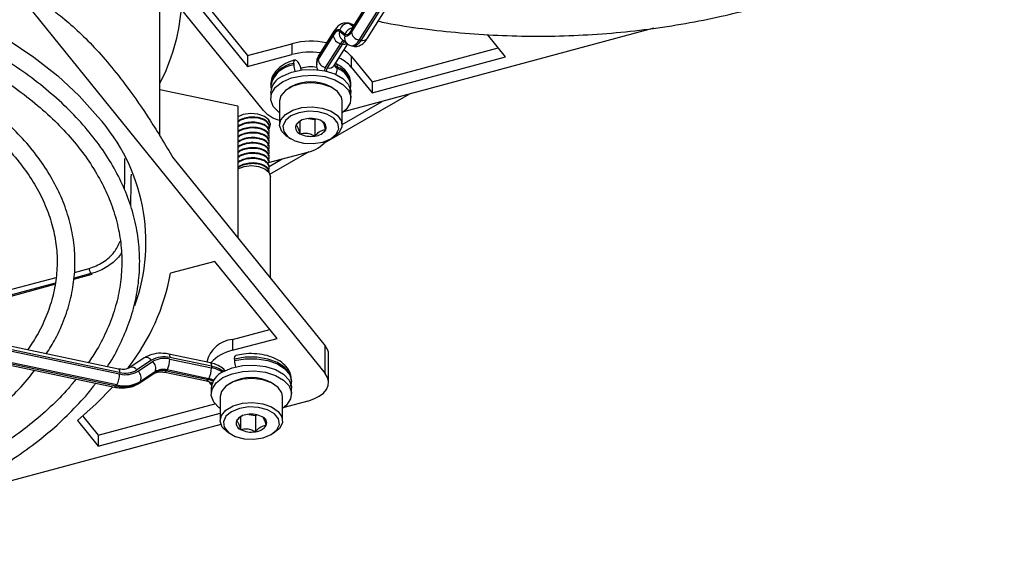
# Model space of a CAD drawing. Header units: millimetres. Extents: x 16 to 577, y 6 to 416.
# Tile 110 of 119: x 537 to 553, y 230 to 239. Entities that reach past the tile are written whole.
import ezdxf

# ---------------------------------------------------------------- set-up
doc = ezdxf.new("R2010")
doc.units = ezdxf.units.MM

msp = doc.modelspace()

# ---------------------------------------------------------------- linework, layer by layer
at = {"color": 7, "linetype": 'Continuous', "lineweight": 25}
for p, q in [((541.1058, 237.5203), (534.344, 245.8915)), ((542.5167, 238.8039), (544.86, 242.5205)), ((544.86, 242.4972), (542.5167, 238.7806)), ((544.8721, 242.5637), (542.5288, 238.8471)), ((542.6376, 238.6502), (544.9808, 242.3668)), ((545.0077, 242.3612), (542.6644, 238.6446)), ((542.7732, 238.681), (545.1164, 242.3976)), ((535.3345, 241.6765), (542.0964, 233.3053)), ((539.8554, 239.4586), (540.8516, 238.2253)), ((539.9715, 239.4898), (540.8516, 238.4003)), ((539.4471, 237.1122), (539.4471, 239.0975)), ((542.3314, 238.8123), (542.4166, 238.7441)), ((547.3547, 238.8384), (542.3899, 237.502)), ((542.4895, 238.915), (542.4626, 238.9206)), ((542.4833, 238.9105), (542.5102, 238.9049)), ((542.5401, 238.865), (542.4833, 238.9105)), ((542.5595, 238.8816), (542.4943, 238.9135)), ((542.5102, 238.9049), (542.5467, 238.8756)), ((541.9817, 238.3635), (542.2243, 238.7484)), ((542.2243, 238.7251), (541.9817, 238.3402)), ((542.2364, 238.7916), (541.9937, 238.4067)), ((542.4096, 238.7167), (542.3245, 238.7849)), ((542.3649, 238.6592), (542.4501, 238.5909)), ((542.6644, 238.6446), (542.6376, 238.6502)), ((544.9813, 238.3815), (544.6938, 238.7374)), ((540.8516, 238.4003), (541.5637, 238.592)), ((541.5637, 238.592), (541.5637, 238.417)), ((542.1025, 238.2098), (542.3451, 238.5947)), ((542.372, 238.589), (542.1293, 238.2042)), ((542.2381, 238.2406), (542.4569, 238.5876)), ((542.3451, 238.5947), (542.372, 238.589)), ((542.5201, 238.5576), (542.5469, 238.552)), ((542.845, 237.9814), (544.8652, 238.5253)), ((540.8516, 238.2253), (541.5637, 238.417)), ((540.8516, 238.4003), (540.8516, 238.2253)), ((541.9817, 238.3635), (541.9817, 238.3402)), ((542.5129, 238.3925), (542.845, 237.9814)), ((542.5129, 238.3925), (542.5129, 238.2175)), ((542.845, 237.8065), (544.9813, 238.3815)), ((541.5939, 238.2746), (541.5939, 238.2513)), ((541.6482, 238.3123), (541.6603, 238.2974)), ((541.9558, 238.2789), (541.9558, 238.2556)), ((542.2901, 238.217), (542.2901, 238.1937)), ((542.5129, 238.2175), (542.845, 237.8065)), ((541.2227, 237.9383), (541.2227, 237.915)), ((541.5473, 237.9003), (541.512, 237.8799)), ((542.2192, 237.8799), (542.1838, 237.9003)), ((542.4894, 237.8164), (542.5072, 237.904)), ((542.5084, 237.915), (542.5084, 237.9383)), ((542.845, 237.9814), (542.845, 237.8065)), ((540.6974, 237.5894), (539.4471, 237.8521)), ((541.2227, 237.81), (541.2227, 237.7167)), ((542.0859, 237.0036), (543.4379, 237.7841)), ((542.5084, 237.7167), (542.5084, 237.81)), ((540.6974, 237.5894), (540.6974, 235.4805)), ((541.3656, 237.6758), (541.3656, 237.2909)), ((542.3656, 237.2909), (542.3656, 237.6758)), ((542.3656, 237.2979), (543.0067, 237.668)), ((541.824, 237.3909), (541.9296, 237.3745)), ((541.1995, 237.3417), (541.1889, 237.37)), ((541.1997, 237.3417), (541.1997, 237.3519)), ((541.1997, 237.26), (541.1997, 237.2702)), ((541.6906, 237.3511), (541.6906, 237.1491)), ((541.9296, 237.3745), (541.9475, 237.3849)), ((541.9296, 237.3745), (541.9296, 237.1121)), ((541.1997, 237.1784), (541.1997, 237.1886)), ((541.1997, 237.0967), (541.1997, 237.1069)), ((541.512, 237.0868), (541.5473, 237.0664)), ((542.1838, 237.0664), (542.2192, 237.0868)), ((541.1997, 237.0151), (541.1997, 237.0253)), ((541.1997, 236.9334), (541.1997, 236.9436)), ((539.6585, 236.7667), (542.0964, 233.7486)), ((541.1861, 236.6857), (541.82, 236.8563)), ((541.1997, 236.8518), (541.1997, 236.862)), ((541.1997, 236.7701), (541.1997, 236.7803)), ((541.2119, 236.499), (541.8413, 236.8624)), ((541.1971, 236.6233), (541.4091, 236.7457)), ((541.1997, 236.6884), (541.1997, 236.6987)), ((541.1997, 236.6068), (541.1997, 236.617)), ((541.1997, 236.5251), (541.1997, 236.5353)), ((541.2179, 234.8362), (541.2179, 236.4643)), ((540.3281, 235.1042), (539.6206, 234.9137)), ((541.3242, 233.8709), (540.3281, 235.1042)), ((538.0719, 234.8183), (538.3637, 234.8969)), ((538.3452, 234.9075), (538.0746, 234.8347)), ((538.0803, 234.9259), (538.3157, 234.9893)), ((538.7874, 233.3792), (532.3494, 234.732)), ((536.9724, 234.5223), (537.7697, 234.737)), ((537.7728, 234.7535), (536.9778, 234.5394)), ((537.0012, 234.6354), (537.7894, 234.8476)), ((538.805, 233.3232), (532.367, 234.6759)), ((532.367, 234.6526), (538.805, 233.2998)), ((532.2868, 234.4415), (538.7248, 233.0888)), ((532.3132, 234.4623), (538.7512, 233.1096)), ((538.761, 233.1251), (532.323, 234.4778)), ((540.6121, 233.8542), (541.2081, 234.0146)), ((540.6121, 233.6792), (541.3242, 233.8709)), ((540.6121, 233.8542), (540.6121, 233.6792)), ((540.2575, 233.4786), (539.5909, 233.6187)), ((542.0964, 233.3053), (542.0964, 233.7486)), ((542.1499, 233.1659), (542.1499, 233.6092)), ((539.1995, 233.5561), (538.9655, 233.402)), ((539.3142, 233.5185), (539.0802, 233.3644)), ((539.0992, 233.3439), (539.3332, 233.498)), ((540.2751, 233.4225), (539.6084, 233.5626)), ((539.6084, 233.5393), (540.2751, 233.3992)), ((540.6423, 233.5369), (540.6423, 233.5135)), ((538.7866, 233.3794), (538.7874, 233.3792)), ((538.9655, 233.402), (538.9675, 233.4033)), ((539.1162, 233.1513), (539.3502, 233.3054)), ((539.1309, 233.1665), (539.3649, 233.3206)), ((539.3746, 233.3361), (539.1407, 233.182)), ((539.3649, 233.3206), (539.3746, 233.3361)), ((539.5283, 233.3282), (540.1949, 233.1881)), ((539.5291, 233.3281), (539.5283, 233.3282)), ((539.5645, 233.3646), (539.5547, 233.3491)), ((539.5547, 233.3491), (540.2213, 233.209)), ((540.2311, 233.2245), (539.5645, 233.3646)), ((540.2751, 233.4225), (540.2751, 233.3992)), ((539.1407, 233.182), (539.1309, 233.1665)), ((540.2666, 233.1313), (540.2415, 233.1666)), ((540.2763, 233.1193), (540.2666, 233.1313)), ((540.2714, 233.1652), (540.2802, 233.1145)), ((540.5958, 233.1626), (540.5604, 233.1421)), ((541.2676, 233.1421), (541.2323, 233.1626)), ((541.5569, 233.1772), (541.5569, 233.2005)), ((538.7512, 233.1096), (538.761, 233.1251)), ((540.2711, 233.0722), (540.2711, 232.9789)), ((541.5569, 232.9789), (541.5569, 233.0722)), ((538.4624, 232.3201), (540.3306, 232.823)), ((540.414, 232.9381), (540.414, 232.5531)), ((541.414, 232.5531), (541.414, 232.9381)), ((541.82, 232.8669), (541.4384, 232.7642)), ((538.4624, 232.1451), (540.414, 232.6704)), ((538.1325, 232.5535), (538.4624, 232.1451)), ((538.216, 232.6251), (538.4624, 232.3201)), ((540.739, 232.6133), (540.739, 232.4113)), ((540.8725, 232.6531), (540.978, 232.6368)), ((540.978, 232.6368), (540.9959, 232.6471)), ((540.978, 232.6368), (540.978, 232.3743)), ((540.4255, 232.4916), (535.8027, 231.2471)), ((540.5604, 232.3491), (540.5958, 232.3286)), ((541.2323, 232.3286), (541.2676, 232.3491)), ((538.4624, 232.3201), (538.4624, 232.1451))]:
    msp.add_line(p, q, dxfattribs=at)
at = {"color": 7, "linetype": 'Continuous', "lineweight": 25, "flags": 128}
for points in [[(534.0823, 239.8273), (534.3831, 239.7523), (534.964, 239.5832), (535.5202, 239.3884), (536.0483, 239.169), (536.5448, 238.9263), (537.0068, 238.6619), (537.4315, 238.3774), (537.8162, 238.0745), (538.1586, 237.7551), (538.4565, 237.4212)], [(542.2243, 238.7484), (542.2392, 238.7702), (542.2539, 238.7883), (542.2683, 238.8025), (542.2823, 238.8128), (542.2957, 238.8189), (542.3085, 238.8209), (542.3204, 238.8187), (542.3314, 238.8123)], [(542.4833, 238.9105), (542.4691, 238.9187), (542.4618, 238.9208)], [(542.4909, 238.9146), (542.496, 238.9131), (542.5102, 238.9049)], [(542.5534, 238.8862), (542.5331, 238.8975), (542.5102, 238.9049)], [(542.3245, 238.7849), (542.3142, 238.7908), (542.303, 238.7929), (542.2911, 238.791), (542.2785, 238.7853), (542.2654, 238.7757), (542.2519, 238.7624), (542.2382, 238.7455), (542.2243, 238.7251)], [(542.5167, 238.7806), (542.5019, 238.7588), (542.4872, 238.7407), (542.4728, 238.7265), (542.4588, 238.7162), (542.4453, 238.7101), (542.4326, 238.7081), (542.4207, 238.7103), (542.4096, 238.7167)], [(542.4166, 238.7441), (542.4269, 238.7382), (542.438, 238.7361), (542.45, 238.738), (542.4625, 238.7437), (542.4756, 238.7533), (542.4891, 238.7666), (542.5029, 238.7835), (542.5167, 238.8039)], [(542.3975, 238.4935), (542.4416, 238.4621), (542.5129, 238.3925)], [(542.6644, 238.6446), (542.6453, 238.6165), (542.6263, 238.5931), (542.6077, 238.5747), (542.5896, 238.5615), (542.5723, 238.5536), (542.5558, 238.551), (542.5455, 238.5523)], [(541.5939, 238.2746), (541.5949, 238.2938), (541.598, 238.3097), (541.6031, 238.3216), (541.6098, 238.3292), (541.618, 238.332), (541.6274, 238.3301), (541.6376, 238.3235), (541.6482, 238.3123)], [(541.411, 238.0724), (541.5575, 238.1357), (541.7289, 238.1726), (541.9114, 238.1801), (542.0902, 238.1577), (542.2508, 238.1071), (542.3802, 238.0324), (542.4679, 237.9397), (542.5068, 237.8365), (542.5084, 237.81)], [(541.411, 237.9791), (541.5575, 238.0424), (541.7289, 238.0793), (541.9114, 238.0868), (542.0902, 238.0644), (542.2508, 238.0137), (542.3802, 237.9391), (542.4679, 237.8463), (542.5068, 237.7431), (542.4937, 237.6378), (542.4298, 237.5388), (542.3656, 237.4834)], [(541.3656, 237.4834), (541.3509, 237.4943), (541.2633, 237.587), (541.2244, 237.6902), (541.2374, 237.7955), (541.3014, 237.8945), (541.411, 237.9791)], [(542.3656, 237.6758), (542.3549, 237.7351), (542.2951, 237.8236), (542.1887, 237.8961), (542.0473, 237.9447), (541.8862, 237.9642), (541.7229, 237.9525), (541.575, 237.9107), (541.4587, 237.8436), (541.3864, 237.7582), (541.3656, 237.6758)], [(542.5083, 237.9072), (542.5084, 237.9132), (542.5084, 237.915)], [(541.512, 237.0868), (541.484, 237.1043), (541.3998, 237.186), (541.366, 237.279), (541.3864, 237.3732), (541.4587, 237.4586), (541.575, 237.5258), (541.7229, 237.5675), (541.8862, 237.5793), (542.0473, 237.5598), (542.1887, 237.5111), (542.2951, 237.4386), (542.3549, 237.3501), (542.3617, 237.2552), (542.3148, 237.1641), (542.2191, 237.0868), (542.2191, 237.0868)], [(541.1921, 237.2197), (541.2026, 237.2343), (541.2209, 237.3026), (541.1924, 237.3698), (541.1215, 237.4256), (541.019, 237.4615), (540.9006, 237.472), (540.7842, 237.4556), (540.6991, 237.4216)], [(542.1838, 237.0664), (542.2734, 237.1403), (542.3139, 237.2274), (542.3002, 237.3173), (542.2342, 237.3991), (542.1237, 237.4629), (541.982, 237.501), (541.8264, 237.5089), (541.6754, 237.4855), (541.5474, 237.4338), (541.4577, 237.3598), (541.4173, 237.2727), (541.4309, 237.1828), (541.497, 237.1011), (541.6075, 237.0373), (541.7491, 236.9991), (541.9048, 236.9913), (542.0558, 237.0146), (542.1838, 237.0664)], [(540.6991, 236.5884), (540.7977, 236.6264), (540.914, 236.6398), (541.0303, 236.6264), (541.1289, 236.5884), (541.1947, 236.5315), (541.2179, 236.4643)], [(539.5909, 233.6187), (539.5956, 233.6164), (539.601, 233.6092), (539.6051, 233.5975), (539.6076, 233.5818), (539.6084, 233.5626)], [(540.2575, 233.4786), (540.2622, 233.4764), (540.2677, 233.4691), (540.2717, 233.4574), (540.2742, 233.4417), (540.2751, 233.4225)], [(540.6423, 233.5369), (540.6434, 233.5561), (540.6465, 233.5719), (540.6515, 233.5839), (540.6582, 233.5914), (540.6632, 233.5938)], [(541.5569, 233.2005), (541.5568, 233.2057), (541.5284, 233.3097), (541.4505, 233.405), (541.3295, 233.4837), (541.1749, 233.5397), (540.9994, 233.5684), (540.8169, 233.5674), (540.6423, 233.5369)], [(540.6423, 233.5135), (540.8169, 233.5441), (540.9994, 233.545), (541.1749, 233.5164), (541.3295, 233.4604), (541.4505, 233.3816), (541.5284, 233.2864), (541.5568, 233.1823), (541.5568, 233.1737)], [(538.7874, 233.3792), (538.7921, 233.377), (538.7976, 233.3697), (538.8016, 233.358), (538.8041, 233.3423), (538.805, 233.3232)], [(539.3649, 233.3206), (539.3546, 233.3088), (539.3502, 233.3054)], [(539.5547, 233.3491), (539.5461, 233.3375), (539.5379, 233.3304), (539.5303, 233.328), (539.5291, 233.3281)], [(540.4594, 233.3346), (540.6059, 233.3979), (540.7774, 233.4349), (540.9599, 233.4424), (541.1387, 233.4199), (541.2993, 233.3693), (541.4286, 233.2946), (541.5163, 233.2019), (541.5552, 233.0987), (541.5569, 233.0722)], [(540.4594, 233.2413), (540.6059, 233.3046), (540.7774, 233.3415), (540.9599, 233.3491), (541.1387, 233.3266), (541.2993, 233.276), (541.4286, 233.2013), (541.5163, 233.1086), (541.5552, 233.0054), (541.5422, 232.9), (541.4782, 232.801), (541.414, 232.7456)], [(541.82, 232.8669), (541.9164, 232.8999), (541.9998, 232.943), (542.067, 232.9948), (542.1154, 233.0531), (542.1432, 233.1157), (542.1493, 233.1803), (542.1335, 233.2443), (542.0964, 233.3053)], [(539.1309, 233.1665), (539.1207, 233.1547), (539.1162, 233.1513)], [(540.2213, 233.209), (540.2128, 233.1974), (540.2045, 233.1903), (540.1969, 233.1879), (540.1949, 233.1881)], [(540.2795, 233.1319), (540.2738, 233.1482), (540.2713, 233.1686)], [(540.414, 232.7456), (540.3994, 232.7565), (540.3117, 232.8492), (540.2728, 232.9524), (540.2858, 233.0578), (540.3498, 233.1568), (540.4594, 233.2413)], [(541.414, 232.9381), (541.4034, 232.9973), (541.3435, 233.0858), (541.2372, 233.1583), (541.0958, 233.207), (540.9347, 233.2265), (540.7713, 233.2147), (540.6235, 233.173), (540.5071, 233.1058), (540.4348, 233.0204), (540.414, 232.9381)], [(538.6934, 233.0954), (538.429, 232.8206), (538.1325, 232.5535)], [(538.7512, 233.1096), (538.7426, 233.098), (538.7344, 233.0909), (538.7268, 233.0886), (538.7248, 233.0888)], [(540.5604, 232.3491), (540.5325, 232.3666), (540.4482, 232.4482), (540.4144, 232.5412), (540.4348, 232.6355), (540.5071, 232.7209), (540.6235, 232.788), (540.7713, 232.8298), (540.9347, 232.8415), (541.0958, 232.822), (541.2372, 232.7734), (541.3435, 232.7009), (541.4034, 232.6124), (541.4102, 232.5174), (541.3632, 232.4264), (541.2676, 232.349), (541.2676, 232.349)], [(541.2322, 232.3286), (541.3218, 232.4025), (541.3623, 232.4897), (541.3487, 232.5795), (541.2826, 232.6613), (541.1721, 232.7251), (541.0305, 232.7632), (540.8748, 232.7711), (540.7238, 232.7477), (540.5958, 232.696), (540.5062, 232.6221), (540.4657, 232.5349), (540.4793, 232.4451), (540.5454, 232.3633), (540.6559, 232.2995), (540.7975, 232.2614), (540.9532, 232.2535), (541.1042, 232.2769), (541.2322, 232.3286)]]:
    msp.add_lwpolyline(points, dxfattribs=at)
at = {"color": 7, "linetype": 'Continuous', "lineweight": 25}
for centre, radius, start, end in [((536.6054, 239.4254), 3.201, 332.59029, 354.96248), ((542.4591, 238.7813), 0.1314, 79.38393, 166.35815), ((542.5459, 238.7117), 0.1334, 98.85445, 165.95642), ((542.5964, 238.805), 0.0797, 148.05182, 180.74679), ((542.304, 238.7494), 0.0797, 148.08609, 180.74631), ((542.3706, 238.7394), 0.147, 185.62026, 260.02428), ((542.4422, 238.7534), 0.1219, 165.01996, 230.62561), ((542.5274, 238.6852), 0.1219, 165.01835, 230.78559), ((542.663, 238.795), 0.147, 185.62026, 260.02428), ((542.4966, 238.7078), 0.1523, 279.18351, 337.78995), ((542.6928, 238.7406), 0.1001, 253.54549, 323.47571), ((541.866, 237.439), 1.1919, 77.79038, 104.69157), ((542.4374, 238.548), 0.1034, 117.67415, 153.15929), ((542.4913, 238.5206), 0.1376, 129.08745, 150.16254), ((542.3994, 238.703), 0.1172, 256.48091, 292.89742), ((541.8663, 237.255), 1.2008, 82.71791, 104.59643), ((542.1119, 238.2775), 0.156, 146.54106, 179.15957), ((542.1118, 238.2542), 0.156, 146.54011, 179.19818), ((542.0613, 238.3646), 0.0797, 148.05182, 180.74679), ((542.128, 238.3546), 0.147, 185.62026, 260.02428), ((542.0814, 237.8405), 0.5731, 41.14778, 65.88241), ((541.6384, 237.8525), 0.4245, 96.02359, 168.33964), ((541.6385, 237.8291), 0.4246, 96.0288, 168.30443), ((541.923, 238.2586), 0.3292, 181.26344, 199.07543), ((541.4062, 238.1235), 0.3079, 8.71167, 34.38376), ((541.8657, 237.7213), 0.4997, 78.7712, 108.698), ((542.1947, 238.1491), 0.1104, 146.65308, 174.95468), ((542.212, 238.1496), 0.099, 146.56145, 178.34096), ((542.1577, 238.3002), 0.1001, 253.54549, 323.47571), ((542.3199, 238.2684), 0.0805, 195.25082, 248.21281), ((542.3285, 238.3024), 0.0936, 210.08324, 245.78845), ((542.2314, 238.2259), 0.0593, 351.36668, 57.39125), ((542.0866, 238.2008), 0.2036, 330.70988, 357.99979), ((542.1715, 237.8992), 0.3392, 6.62327, 69.5359), ((542.1715, 237.8758), 0.3392, 6.62327, 69.5359), ((541.5392, 237.7816), 0.3178, 113.79534, 174.88452), ((541.8656, 237.3144), 0.6667, 61.48929, 118.51071), ((536.2135, 235.4119), 3.0113, 340.25051, 41.85413), ((541.4981, 237.8828), 0.5341, 222.74744, 255.63628), ((541.8151, 237.1626), 0.2259, 93.4335, 146.56112), ((541.866, 237.0137), 0.3798, 62.64283, 99.7711), ((541.7291, 237.2508), 0.1088, 160.539, 249.25792), ((542.002, 237.2493), 0.1088, 340.539, 69.25792), ((541.8652, 237.4864), 0.3798, 242.64283, 279.7711), ((541.9161, 237.3376), 0.2259, 273.4335, 326.56112), ((541.7164, 237.3515), 0.5059, 281.8189, 320.7163), ((538.4854, 235.0042), 0.1703, 185.01353, 214.57343), ((538.3631, 234.9173), 0.0204, 208.58599, 271.74272), ((536.1614, 235.553), 3.5178, 322.21703, 349.52921), ((540.6631, 233.3809), 0.476, 96.14986, 166.66277), ((540.7477, 233.046), 0.6475, 102.08184, 138.22601), ((541.9333, 233.606), 0.2167, 0.84803, 41.16834), ((539.2321, 233.462), 0.0996, 34.5475, 109.13929), ((539.5146, 233.1846), 0.3895, 76.06503, 120.97555), ((539.5207, 233.1856), 0.3644, 76.06503, 120.97555), ((539.2335, 233.3863), 0.1497, 340.43478, 48.28551), ((539.2318, 233.5412), 0.3766, 332.03449, 359.71321), ((540.9714, 233.5208), 0.3292, 181.26344, 199.07543), ((538.4283, 233.3017), 0.3766, 332.03449, 359.71321), ((538.8927, 233.6768), 0.3644, 256.06503, 300.97555), ((538.8988, 233.6779), 0.3895, 256.06503, 300.97555), ((538.9973, 233.3067), 0.1011, 34.83315, 107.11346), ((538.9996, 233.2321), 0.1497, 340.43478, 48.28551), ((539.4942, 233.1052), 0.2513, 76.06503, 120.97555), ((539.504, 233.1207), 0.2513, 76.06503, 120.97555), ((539.8985, 233.4011), 0.3766, 332.03449, 359.71321), ((540.5876, 233.0439), 0.3178, 113.79534, 174.88452), ((540.1859, 232.9425), 0.4883, 54.53075, 79.47129), ((540.1814, 232.9049), 0.5031, 57.59506, 79.26488), ((538.8723, 233.5974), 0.5026, 256.06503, 300.97555), ((538.882, 233.6129), 0.5026, 256.06503, 300.97555), ((540.152, 232.8648), 0.3511, 64.99486, 78.61725), ((540.1531, 232.8391), 0.3932, 66.45301, 78.55595), ((540.914, 232.5767), 0.6667, 61.48929, 118.51071), ((540.7776, 232.513), 0.1088, 160.539, 249.25792), ((540.8635, 232.4248), 0.2259, 93.4335, 146.56112), ((540.9144, 232.276), 0.3798, 62.64283, 99.7711), ((541.0504, 232.5116), 0.1088, 340.539, 69.25792), ((540.9136, 232.7486), 0.3798, 242.64283, 279.7711), ((540.9645, 232.5998), 0.2259, 273.4335, 326.56112)]:
    msp.add_arc(centre, radius, start, end, dxfattribs=at)
for points, knots in [([(542.9437, 238.9515), (542.9868, 238.9425), (543.2206, 238.8938), (543.6589, 238.8301), (544.2551, 238.762), (544.8593, 238.722), (545.4667, 238.7076), (546.0742, 238.7196), (546.6786, 238.7578), (547.2764, 238.822), (547.8645, 238.9118), (548.4156, 239.022), (548.8639, 239.1325), (549.3015, 239.2564), (549.7491, 239.402), (550.2571, 239.5975), (550.739, 239.8147), (551.1922, 240.0525), (551.6142, 240.3096), (552.0023, 240.5849), (552.3555, 240.8766), (552.6666, 241.1844), (552.8703, 241.4098), (552.9574, 241.5353), (552.9675, 241.5499)], [0, 0, 0, 0, 0.0114331, 0.0620046, 0.1125672, 0.1631237, 0.2136768, 0.2642294, 0.3147838, 0.3653424, 0.4159082, 0.4664839, 0.5107396, 0.5373889, 0.5879934, 0.638623, 0.6892724, 0.7399419, 0.7906293, 0.8413294, 0.8920292, 0.9427084, 0.9933399, 1, 1, 1, 1]), ([(538.6069, 233.4172), (538.6124, 233.4249), (538.6957, 233.5428), (538.8171, 233.7805), (538.9663, 234.1283), (539.0659, 234.4824), (539.1215, 234.8391), (539.1314, 235.1968), (539.0961, 235.5534), (539.0159, 235.907), (538.8913, 236.2559), (538.7229, 236.5982), (538.5115, 236.9323), (538.258, 237.2563), (537.9638, 237.5684), (537.6306, 237.8667), (537.2602, 238.1496), (536.8548, 238.4153), (536.4167, 238.6625), (535.9485, 238.8898), (535.453, 239.0961), (534.9321, 239.2794), (534.4507, 239.4252), (534.1362, 239.4991), (534.0097, 239.5289)], [0, 0, 0, 0, 0.0034038, 0.051747, 0.0999369, 0.1479531, 0.1958026, 0.2435268, 0.2911959, 0.3388715, 0.386627, 0.4345202, 0.4825767, 0.5307913, 0.5791384, 0.6275833, 0.6760919, 0.7246358, 0.7731941, 0.8217499, 0.8702957, 0.9188281, 0.9673462, 1, 1, 1, 1]), ([(533.8903, 239.2662), (533.8931, 239.2657), (534.083, 239.2266), (534.4451, 239.127), (534.9713, 238.9666), (535.4725, 238.7812), (535.948, 238.5756), (536.3947, 238.3503), (536.81, 238.1067), (537.1917, 237.8464), (537.5377, 237.571), (537.846, 237.2822), (538.1152, 236.9816), (538.3438, 236.6709), (538.5308, 236.3518), (538.6753, 236.0259), (538.7765, 235.6947), (538.8337, 235.3596), (538.8463, 235.0222), (538.8139, 234.6845), (538.7368, 234.3485), (538.6135, 234.017), (538.4707, 233.7268), (538.3509, 233.551), (538.3031, 233.481)], [0, 0, 0, 0, 0.0007066, 0.0488286, 0.0969343, 0.1450216, 0.1930891, 0.2411366, 0.289166, 0.3371821, 0.3851935, 0.4332109, 0.4812557, 0.5293587, 0.5775602, 0.6259066, 0.6744404, 0.7231828, 0.772113, 0.8211578, 0.8701775, 0.9190597, 0.9677501, 1, 1, 1, 1]), ([(537.7723, 239.1017), (537.7899, 239.0884), (537.9846, 238.9405), (538.2754, 238.6761), (538.6441, 238.2613), (538.9543, 237.8655), (539.2947, 237.3759), (539.5368, 236.9704), (539.6585, 236.7667)], [0, 0, 0, 0, 0.0284401, 0.3157726, 0.4625918, 0.6094084, 0.8037972, 1, 1, 1, 1]), ([(537.6313, 233.6222), (537.682, 233.7033), (537.7983, 233.8892), (537.9291, 234.1908), (538.0308, 234.5217), (538.0858, 234.8562), (538.0956, 235.1915), (538.0602, 235.5255), (537.9799, 235.8563), (537.8554, 236.1819), (537.6872, 236.5006), (537.4763, 236.8104), (537.2237, 237.1094), (536.9311, 237.3957), (536.6004, 237.6674), (536.2336, 237.9225), (535.8334, 238.1595), (535.4022, 238.3768), (534.9432, 238.5736), (534.4583, 238.7469), (534.0412, 238.8754), (533.7803, 238.9366), (533.6951, 238.9565)], [0, 0, 0, 0, 0.0402033, 0.0921759, 0.1439241, 0.1954496, 0.2468037, 0.2980818, 0.3493688, 0.4007658, 0.4523487, 0.5041459, 0.556143, 0.6082993, 0.6605656, 0.7128973, 0.7652597, 0.8176265, 0.8699825, 0.9223218, 0.9746424, 1, 1, 1, 1]), ([(542.4596, 238.9198), (542.4348, 238.9216), (542.3863, 238.9253), (542.3222, 238.8916), (542.2751, 238.8485), (542.2487, 238.8097), (542.2364, 238.7916)], [0, 0, 0, 0, 0.24330019, 0.47648387, 0.75591833, 1, 1, 1, 1]), ([(542.5288, 238.8471), (542.5233, 238.8394), (542.5142, 238.8266), (542.5141, 238.8268), (542.514, 238.8268)], [0, 0, 0, 0, 0.6086598, 1, 1, 1, 1]), ([(533.5341, 238.7012), (533.6201, 238.6819), (533.8785, 238.6236), (534.2897, 238.5011), (534.7648, 238.3362), (535.2136, 238.1489), (535.6343, 237.9421), (536.0239, 237.7169), (536.3799, 237.4751), (536.7002, 237.2183), (536.9827, 236.9483), (537.2257, 236.667), (537.4281, 236.3763), (537.5886, 236.0778), (537.7064, 235.7731), (537.7808, 235.4637), (537.811, 235.1511), (537.7963, 234.8373), (537.737, 234.5244), (537.6315, 234.215), (537.4985, 233.9342), (537.3812, 233.7605), (537.3304, 233.6854)], [0, 0, 0, 0, 0.0257277, 0.0773388, 0.1289264, 0.1804881, 0.2320231, 0.283533, 0.335024, 0.3865079, 0.4379995, 0.4895295, 0.5411432, 0.5929001, 0.6448672, 0.6970993, 0.7496071, 0.8023264, 0.8550978, 0.9077229, 0.9601021, 1, 1, 1, 1]), ([(542.5421, 238.5535), (542.5426, 238.5532), (542.5666, 238.5414), (542.6227, 238.5504), (542.687, 238.5798), (542.7345, 238.6244), (542.7609, 238.663), (542.7732, 238.681)], [0, 0, 0, 0, 0.0055555, 0.2630792, 0.4901678, 0.7622983, 1, 1, 1, 1]), ([(542.4501, 238.5909), (542.4711, 238.5749), (542.494, 238.5575), (542.521, 238.5584), (542.5231, 238.5584)], [0, 0, 0, 0, 0.922186, 1, 1, 1, 1]), ([(541.6148, 238.3315), (541.5871, 238.3231), (541.5067, 238.2988), (541.3945, 238.2394), (541.2966, 238.1503), (541.2345, 238.0488), (541.2272, 237.9752), (541.2237, 237.9401)], [0, 0, 0, 0, 0.1295761, 0.3762897, 0.6004826, 0.8094022, 1, 1, 1, 1]), ([(541.9937, 238.4067), (541.981, 238.3841), (541.9587, 238.3444), (541.9602, 238.2992), (541.9608, 238.2797)], [0, 0, 0, 0, 0.5695678, 1, 1, 1, 1]), ([(541.9608, 238.2563), (541.9591, 238.2431), (541.955, 238.212), (541.9699, 238.1841), (541.9785, 238.168)], [0, 0, 0, 0, 0.42457798, 1, 1, 1, 1]), ([(542.5063, 237.9449), (542.5027, 237.9801), (542.4952, 238.0535), (542.4321, 238.1522), (542.3522, 238.2264), (542.2882, 238.262), (542.2634, 238.2759)], [0, 0, 0, 0, 0.2544719, 0.5300538, 0.817413, 1, 1, 1, 1]), ([(541.2235, 237.9153), (541.2232, 237.9139), (541.2207, 237.9009), (541.2256, 237.888), (541.2299, 237.8765)], [0, 0, 0, 0, 0.1095314, 1, 1, 1, 1]), ([(541.1843, 237.218), (541.1912, 237.2317), (541.2082, 237.2651), (541.1841, 237.3195), (541.1214, 237.3693), (541.0262, 237.4012), (540.9137, 237.4086), (540.8036, 237.3902), (540.7265, 237.3618), (540.702, 237.3368), (540.6974, 237.332)], [0, 0, 0, 0, 0.1019369, 0.2483883, 0.3910894, 0.5337904, 0.6802418, 0.8208947, 0.9660746, 1, 1, 1, 1]), ([(541.1995, 237.2702), (541.1952, 237.2902), (541.1868, 237.3298), (541.1206, 237.3795), (541.0264, 237.4113), (540.9135, 237.4189), (540.804, 237.4002), (540.7297, 237.3739), (540.7071, 237.3516), (540.7047, 237.3492)], [0, 0, 0, 0, 0.1646783, 0.3269663, 0.4892543, 0.6558076, 0.8157664, 0.9808736, 1, 1, 1, 1]), ([(541.1784, 237.1207), (541.1885, 237.1396), (541.209, 237.1782), (541.1845, 237.2378), (541.1213, 237.2876), (541.0262, 237.3195), (540.9137, 237.327), (540.8036, 237.3085), (540.7265, 237.2801), (540.702, 237.2551), (540.6974, 237.2504)], [0, 0, 0, 0, 0.1354103, 0.2764031, 0.4137853, 0.5511674, 0.6921602, 0.8275705, 0.9673391, 1, 1, 1, 1]), ([(541.1784, 237.039), (541.1885, 237.0579), (541.209, 237.0965), (541.1845, 237.1562), (541.1213, 237.206), (541.0262, 237.2379), (540.9137, 237.2453), (540.8036, 237.2269), (540.7265, 237.1985), (540.702, 237.1735), (540.6974, 237.1687)], [0, 0, 0, 0, 0.1354103, 0.2764031, 0.4137853, 0.5511674, 0.6921602, 0.8275705, 0.9673391, 1, 1, 1, 1]), ([(541.1995, 237.1886), (541.1952, 237.2085), (541.1868, 237.2481), (541.1206, 237.2979), (541.0264, 237.3297), (540.9135, 237.3372), (540.804, 237.3185), (540.7297, 237.2923), (540.7071, 237.2699), (540.7047, 237.2676)], [0, 0, 0, 0, 0.1646783, 0.3269663, 0.4892543, 0.6558076, 0.8157664, 0.9808736, 1, 1, 1, 1]), ([(541.1995, 237.1069), (541.1952, 237.1269), (541.1868, 237.1665), (541.1206, 237.2162), (541.0264, 237.248), (540.9135, 237.2556), (540.804, 237.2369), (540.7297, 237.2106), (540.7071, 237.1883), (540.7047, 237.1859)], [0, 0, 0, 0, 0.1646783, 0.3269663, 0.4892543, 0.6558076, 0.8157664, 0.9808736, 1, 1, 1, 1]), ([(541.714, 237.3643), (541.7136, 237.3642), (541.6931, 237.3567), (541.6622, 237.3262), (541.6351, 237.2964), (541.6266, 237.287)], [0, 0, 0, 0, 0.01224515, 0.68784157, 1, 1, 1, 1]), ([(541.6266, 237.287), (541.6357, 237.2793), (541.6514, 237.266), (541.6742, 237.2077), (541.6856, 237.1671), (541.6906, 237.1491)], [0, 0, 0, 0, 0.4391165, 0.7513669, 1, 1, 1, 1]), ([(542.1046, 237.2131), (542.0954, 237.2448), (542.0797, 237.2991), (542.0569, 237.3391), (542.0456, 237.3474), (542.0405, 237.3511)], [0, 0, 0, 0, 0.43911654, 0.75136694, 1, 1, 1, 1]), ([(541.1784, 236.9574), (541.1885, 236.9763), (541.209, 237.0148), (541.1845, 237.0745), (541.1213, 237.1243), (541.0262, 237.1562), (540.9137, 237.1637), (540.8036, 237.1452), (540.7265, 237.1168), (540.702, 237.0918), (540.6974, 237.0871)], [0, 0, 0, 0, 0.1354103, 0.2764031, 0.4137853, 0.5511674, 0.6921602, 0.8275705, 0.9673391, 1, 1, 1, 1]), ([(541.1784, 236.8757), (541.1885, 236.8946), (541.209, 236.9332), (541.1845, 236.9928), (541.1213, 237.0427), (541.0262, 237.0745), (540.9137, 237.082), (540.8036, 237.0636), (540.7265, 237.0351), (540.702, 237.0102), (540.6974, 237.0054)], [0, 0, 0, 0, 0.1354103, 0.2764031, 0.4137853, 0.5511674, 0.6921602, 0.8275705, 0.9673391, 1, 1, 1, 1]), ([(541.1995, 237.0252), (541.1952, 237.0452), (541.1868, 237.0848), (541.1206, 237.1346), (541.0264, 237.1664), (540.9135, 237.1739), (540.804, 237.1552), (540.7297, 237.129), (540.7071, 237.1066), (540.7047, 237.1043)], [0, 0, 0, 0, 0.16467825, 0.3269663, 0.48925434, 0.65580763, 0.81576641, 0.98087358, 1, 1, 1, 1]), ([(541.1995, 236.9436), (541.1952, 236.9635), (541.1868, 237.0032), (541.1206, 237.0529), (541.0264, 237.0847), (540.9135, 237.0923), (540.804, 237.0736), (540.7297, 237.0473), (540.7071, 237.025), (540.7047, 237.0226)], [0, 0, 0, 0, 0.1646783, 0.3269663, 0.4892543, 0.6558076, 0.8157664, 0.9808736, 1, 1, 1, 1]), ([(541.6906, 237.1491), (541.7248, 237.1557), (541.7834, 237.1672), (541.8685, 237.1449), (541.9108, 237.1222), (541.9296, 237.1121)], [0, 0, 0, 0, 0.4391165, 0.7513669, 1, 1, 1, 1]), ([(541.9296, 237.1121), (541.9382, 237.1217), (541.9653, 237.152), (542.0152, 237.1933), (542.0667, 237.2116), (542.0946, 237.2127), (542.1046, 237.2131)], [0, 0, 0, 0, 0.1560255, 0.4937074, 0.8190578, 1, 1, 1, 1]), ([(541.1784, 236.7941), (541.1885, 236.813), (541.209, 236.8515), (541.1845, 236.9112), (541.1213, 236.961), (541.0262, 236.9929), (540.9137, 237.0004), (540.8036, 236.9819), (540.7265, 236.9535), (540.702, 236.9285), (540.6974, 236.9238)], [0, 0, 0, 0, 0.1354103, 0.2764031, 0.4137853, 0.5511674, 0.6921602, 0.8275705, 0.9673391, 1, 1, 1, 1]), ([(541.1784, 236.7124), (541.1885, 236.7313), (541.209, 236.7699), (541.1845, 236.8295), (541.1213, 236.8794), (541.0262, 236.9112), (540.9137, 236.9187), (540.8036, 236.9003), (540.7265, 236.8718), (540.702, 236.8469), (540.6974, 236.8421)], [0, 0, 0, 0, 0.1354103, 0.2764031, 0.4137853, 0.5511674, 0.6921602, 0.8275705, 0.9673391, 1, 1, 1, 1]), ([(541.1995, 236.8619), (541.1952, 236.8819), (541.1868, 236.9215), (541.1206, 236.9713), (541.0264, 237.0031), (540.9135, 237.0106), (540.804, 236.9919), (540.7297, 236.9657), (540.7071, 236.9433), (540.7047, 236.941)], [0, 0, 0, 0, 0.1646783, 0.3269663, 0.4892543, 0.6558076, 0.8157664, 0.9808736, 1, 1, 1, 1]), ([(541.1995, 236.7803), (541.1952, 236.8002), (541.1868, 236.8399), (541.1206, 236.8896), (541.0264, 236.9214), (540.9135, 236.929), (540.804, 236.9103), (540.7297, 236.884), (540.7071, 236.8616), (540.7047, 236.8593)], [0, 0, 0, 0, 0.1646783, 0.3269663, 0.4892543, 0.6558076, 0.8157664, 0.9808736, 1, 1, 1, 1]), ([(541.1995, 236.6884), (541.1952, 236.7084), (541.1868, 236.748), (541.1206, 236.7977), (541.0264, 236.8296), (540.9136, 236.8371), (540.8036, 236.8186), (540.7265, 236.7902), (540.702, 236.7652), (540.6974, 236.7605)], [0, 0, 0, 0, 0.1615355, 0.3207264, 0.4799173, 0.643292, 0.8001981, 0.9621544, 1, 1, 1, 1]), ([(541.1995, 236.6986), (541.1952, 236.7186), (541.1868, 236.7582), (541.1206, 236.808), (541.0264, 236.8398), (540.9135, 236.8473), (540.804, 236.8286), (540.7297, 236.8024), (540.7071, 236.78), (540.7047, 236.7777)], [0, 0, 0, 0, 0.1646783, 0.3269663, 0.4892543, 0.6558076, 0.8157664, 0.9808736, 1, 1, 1, 1]), ([(541.1995, 236.617), (541.1952, 236.6369), (541.1868, 236.6765), (541.1206, 236.7263), (541.0264, 236.7581), (540.9135, 236.7657), (540.804, 236.747), (540.7297, 236.7207), (540.7071, 236.6983), (540.7047, 236.696)], [0, 0, 0, 0, 0.1646783, 0.3269663, 0.4892543, 0.6558076, 0.8157664, 0.9808736, 1, 1, 1, 1]), ([(538.8832, 236.2564), (538.8856, 236.328), (538.8912, 236.4921), (538.8905, 236.6592), (538.8901, 236.7534)], [0, 0, 0, 0, 0.4363548, 1, 1, 1, 1]), ([(541.1784, 236.5491), (541.1885, 236.568), (541.209, 236.6066), (541.1845, 236.6662), (541.1213, 236.7161), (541.0262, 236.7479), (540.9137, 236.7554), (540.8036, 236.7369), (540.7265, 236.7085), (540.702, 236.6835), (540.6974, 236.6788)], [0, 0, 0, 0, 0.13541033, 0.27640312, 0.41378525, 0.55116738, 0.69216018, 0.8275705, 0.96733912, 1, 1, 1, 1]), ([(541.1995, 236.5251), (541.1952, 236.5451), (541.1868, 236.5847), (541.1206, 236.6344), (541.0264, 236.6663), (540.9136, 236.6738), (540.8036, 236.6553), (540.7265, 236.6269), (540.702, 236.6019), (540.6974, 236.5972)], [0, 0, 0, 0, 0.1615355, 0.3207264, 0.4799173, 0.643292, 0.8001981, 0.9621544, 1, 1, 1, 1]), ([(541.1995, 236.5353), (541.1952, 236.5553), (541.1868, 236.5949), (541.1206, 236.6446), (541.0264, 236.6765), (540.9135, 236.684), (540.804, 236.6653), (540.7297, 236.6391), (540.7071, 236.6167), (540.7047, 236.6144)], [0, 0, 0, 0, 0.1646783, 0.3269663, 0.4892543, 0.6558076, 0.8157664, 0.9808736, 1, 1, 1, 1]), ([(538.9873, 236.5035), (538.9851, 236.3682), (538.9823, 236.1977), (538.9774, 236.0308), (538.9763, 235.9963)], [0, 0, 0, 0, 0.7933067, 1, 1, 1, 1]), ([(538.3157, 234.9893), (538.3915, 235.0183), (538.5402, 235.0751), (538.7211, 235.2344), (538.7856, 235.3681), (538.8146, 235.4281)], [0, 0, 0, 0, 0.364003, 0.7145898, 1, 1, 1, 1]), ([(538.8308, 235.2368), (538.8271, 235.23), (538.7867, 235.1553), (538.6519, 235.0425), (538.4847, 234.9449), (538.3762, 234.9158), (538.3452, 234.9075)], [0, 0, 0, 0, 0.0384311, 0.4222984, 0.8350101, 1, 1, 1, 1]), ([(539.5909, 233.6187), (539.562, 233.6235), (539.4808, 233.6371), (539.3539, 233.6266), (539.2544, 233.5905), (539.2084, 233.5617), (539.1995, 233.5561)], [0, 0, 0, 0, 0.2070856, 0.5807718, 0.9188225, 1, 1, 1, 1]), ([(541.5522, 233.2076), (541.5508, 233.2369), (541.5476, 233.3044), (541.492, 233.4002), (541.4029, 233.4885), (541.2796, 233.5592), (541.1283, 233.608), (540.96, 233.6295), (540.8001, 233.6245), (540.7049, 233.6031), (540.6632, 233.5938)], [0, 0, 0, 0, 0.0922643, 0.2130021, 0.3375203, 0.47134, 0.6111732, 0.7513146, 0.8913164, 1, 1, 1, 1]), ([(540.4894, 233.3566), (540.4892, 233.3569), (540.4711, 233.3856), (540.4054, 233.4261), (540.3244, 233.4633), (540.2702, 233.4757), (540.2575, 233.4786)], [0, 0, 0, 0, 0.0044247, 0.4115401, 0.8620422, 1, 1, 1, 1]), ([(528.7509, 231.1147), (528.7597, 231.1128), (528.9463, 231.0731), (529.324, 231.0188), (529.8808, 230.9542), (530.4459, 230.9186), (531.0137, 230.9083), (531.5812, 230.9246), (532.1446, 230.967), (532.7006, 231.0353), (533.2456, 231.1292), (533.6571, 231.2214), (533.9775, 231.3047), (534.2931, 231.3943), (534.7103, 231.5318), (535.182, 231.7176), (535.6273, 231.9251), (536.0432, 232.1529), (536.427, 232.3998), (536.7769, 232.6642), (537.0873, 232.9455), (537.3102, 233.1774), (537.4147, 233.3193), (537.4432, 233.358)], [0, 0, 0, 0, 0.0027038, 0.0573636, 0.1120116, 0.1666515, 0.2212872, 0.2759228, 0.3305615, 0.3852069, 0.4398631, 0.4945341, 0.5123796, 0.5411882, 0.5958892, 0.6506229, 0.7053834, 0.7601703, 0.81498, 0.8698032, 0.9246151, 0.9793836, 1, 1, 1, 1]), ([(538.9655, 233.402), (538.9566, 233.3969), (538.9301, 233.3817), (538.87, 233.3679), (538.8133, 233.3757), (538.7874, 233.3792)], [0, 0, 0, 0, 0.2163977, 0.6426187, 1, 1, 1, 1]), ([(539.3502, 233.3054), (539.3591, 233.3106), (539.3856, 233.3258), (539.4457, 233.3396), (539.5024, 233.3318), (539.5283, 233.3282)], [0, 0, 0, 0, 0.2163977, 0.6426187, 1, 1, 1, 1]), ([(528.3975, 230.5542), (528.4406, 230.5452), (528.6744, 230.4965), (529.1127, 230.4328), (529.7089, 230.3647), (530.3131, 230.3247), (530.9205, 230.3103), (531.528, 230.3223), (532.1324, 230.3605), (532.7302, 230.4246), (533.3183, 230.5144), (533.8694, 230.6246), (534.3177, 230.7351), (534.7553, 230.8591), (535.2029, 231.0047), (535.7109, 231.2002), (536.1928, 231.4174), (536.646, 231.6551), (537.0681, 231.9123), (537.4561, 232.1876), (537.8093, 232.4792), (538.1204, 232.787), (538.3241, 233.0124), (538.4112, 233.1379), (538.4213, 233.1525)], [0, 0, 0, 0, 0.0114331, 0.0620046, 0.1125672, 0.1631237, 0.2136768, 0.2642294, 0.3147838, 0.3653424, 0.4159082, 0.4664839, 0.5107396, 0.5373889, 0.5879934, 0.638623, 0.6892724, 0.7399419, 0.7906293, 0.8413294, 0.8920292, 0.9427084, 0.9933399, 1, 1, 1, 1]), ([(538.1069, 233.2186), (538.067, 233.168), (537.9461, 233.0147), (537.7006, 232.7699), (537.3747, 232.4862), (537.01, 232.2177), (536.6114, 231.9651), (536.1802, 231.7301), (535.719, 231.5142), (535.2305, 231.3186), (534.7572, 231.158), (534.3506, 231.0402), (533.9345, 230.9339), (533.4644, 230.8319), (532.8915, 230.7353), (532.3074, 230.6637), (531.7154, 230.6175), (531.1189, 230.5971), (530.5215, 230.6027), (529.9262, 230.6337), (529.3378, 230.6921), (528.8816, 230.7527), (528.6275, 230.8021), (528.5619, 230.8148)], [0, 0, 0, 0, 0.0258168, 0.0781708, 0.1304386, 0.1826578, 0.2348554, 0.2870484, 0.3392461, 0.3914561, 0.4436819, 0.4837213, 0.5111633, 0.5634195, 0.615696, 0.6679837, 0.7202797, 0.7725811, 0.824885, 0.877188, 0.9294863, 0.9817767, 1, 1, 1, 1]), ([(538.7248, 233.0888), (538.7537, 233.0839), (538.8349, 233.0704), (538.9618, 233.0808), (539.0613, 233.117), (539.1073, 233.1457), (539.1162, 233.1513)], [0, 0, 0, 0, 0.2070856, 0.5807718, 0.9188225, 1, 1, 1, 1]), ([(540.1949, 233.1881), (540.2067, 233.1852), (540.2322, 233.1787), (540.2599, 233.1652), (540.2741, 233.153), (540.2738, 233.1532), (540.2737, 233.1532)], [0, 0, 0, 0, 0.2458433, 0.5323915, 0.8045416, 1, 1, 1, 1]), ([(541.5428, 233.1044), (541.5495, 233.1206), (541.5587, 233.1429), (541.5547, 233.1662), (541.5536, 233.1726)], [0, 0, 0, 0, 0.7220948, 1, 1, 1, 1]), ([(540.7624, 232.6266), (540.7621, 232.6265), (540.7415, 232.6189), (540.7106, 232.5884), (540.6836, 232.5587), (540.675, 232.5493)], [0, 0, 0, 0, 0.01224515, 0.68784157, 1, 1, 1, 1]), ([(540.675, 232.5493), (540.6842, 232.5415), (540.6999, 232.5282), (540.7227, 232.47), (540.734, 232.4293), (540.739, 232.4113)], [0, 0, 0, 0, 0.4391165, 0.7513669, 1, 1, 1, 1]), ([(541.153, 232.4753), (541.1438, 232.5071), (541.1281, 232.5614), (541.1053, 232.6014), (541.094, 232.6097), (541.089, 232.6133)], [0, 0, 0, 0, 0.43911654, 0.75136694, 1, 1, 1, 1]), ([(540.739, 232.4113), (540.7733, 232.418), (540.8318, 232.4294), (540.9169, 232.4072), (540.9593, 232.3844), (540.978, 232.3743)], [0, 0, 0, 0, 0.4391165, 0.7513669, 1, 1, 1, 1]), ([(540.978, 232.3743), (540.9866, 232.3839), (541.0137, 232.4143), (541.0636, 232.4556), (541.1152, 232.4738), (541.143, 232.4749), (541.153, 232.4753)], [0, 0, 0, 0, 0.1560255, 0.4937074, 0.8190578, 1, 1, 1, 1])]:
    msp.add_open_spline(points, degree=3, knots=knots, dxfattribs=at)

doc.saveas('drawing.dxf')
